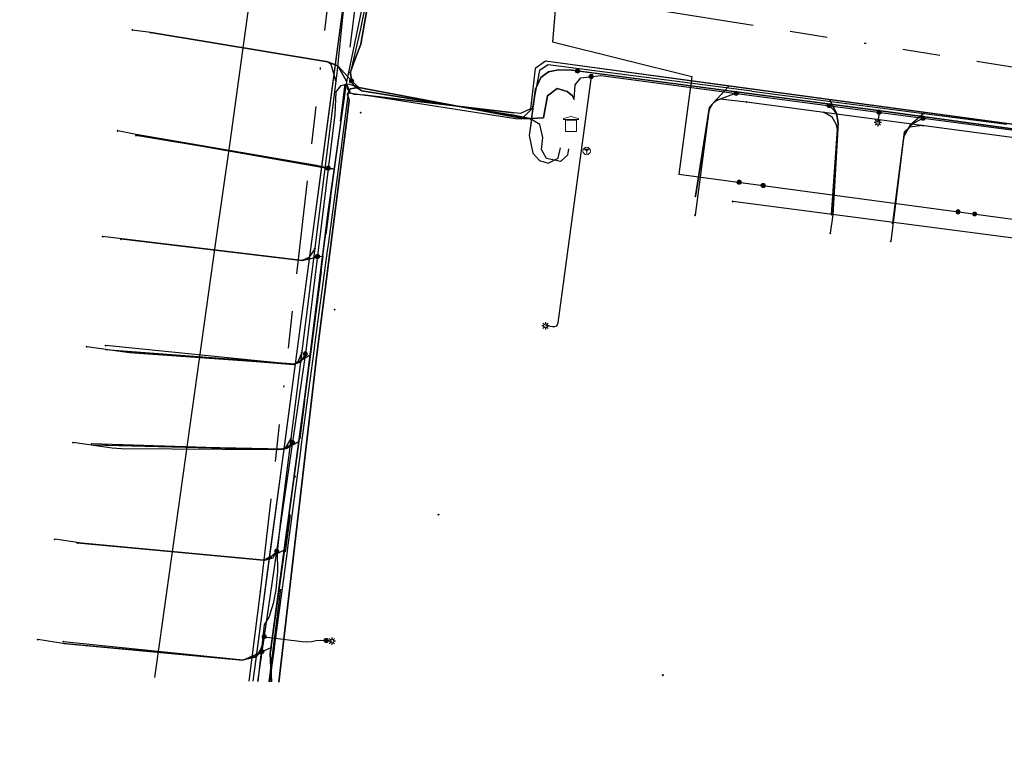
# Model space of a CAD drawing. Header units: metres. Extents: x 253430 to 254090, y 592748 to 593165.
# Tile 59 of 146: x 253765 to 253817, y 592753 to 592791. Entities that reach past the tile are written whole.
import ezdxf
from ezdxf.lldxf.tags import DXFTag

# ---------------------------------------------------------------- set-up
doc = ezdxf.new("R2010")
doc.units = ezdxf.units.M
doc.linetypes.add('RI-OVERIG-SO', pattern=[17, 5, -2, 2, -2, 0, -2, 2, -2])
for name, color, linetype in [('B-WE-IE-MEUBILAIR-S', 7, 'Continuous'), ('B-WE-KL-DATA-G', 90, 'KL-DATA-SO'), ('B-WE-KL-DATA_DUCT-G', 90, 'Continuous'), ('B-WE-KL-DATA_KABELBED-G', 90, 'Continuous'), ('B-WE-KL-DATA_MANTELBUIS-G', 90, 'Continuous'), ('B-WE-KL-ET_LS-G', 190, 'KL-LS-SO'), ('B-WE-KL-ET_LS_DUCT-G', 190, 'Continuous'), ('B-WE-KL-ET_LS_HULPSTUK-S', 190, 'Continuous'), ('B-WE-KL-ET_LS_KABELBED-G', 190, 'Continuous'), ('B-WE-KL-ET_LS_MANTELBUIS-G', 190, 'Continuous'), ('B-WE-KL-ET_MS-G', 130, 'KL-MS-SO'), ('B-WE-KL-ET_MS_DUCT-G', 130, 'Continuous'), ('B-WE-KL-ET_MS_HULPSTUK-S', 130, 'Continuous'), ('B-WE-KL-ET_MS_KABELBED-G', 130, 'Continuous'), ('B-WE-KL-ET_MS_MANTELBUIS-G', 130, 'Continuous'), ('B-WE-KL-WATER-G', 170, 'KL-WATER-SO'), ('B-WE-KL-WATER_HULPSTUK-S', 170, 'Continuous'), ('B-WE-RI-VRIJVERVAL-G', 210, 'RI-OVERIG-SO'), ('B-WE-RI-VRIJVERVAL_HULPSTUK-S', 210, 'Continuous'), ('N-WE-KL-ET_LS-G', 190, 'KL-LS-SO'), ('N-WE-KL-ET_LS_KABELBED-G', 190, 'Continuous'), ('V-WE-KL-WATER-G', 170, 'V-KL-WATER-SO'), ('V-WE-KL-WATER_HULPSTUK-S', 170, 'Continuous')]:
    doc.layers.add(name, color=color, linetype=linetype)
doc.styles.add('NLCS-ISO', font='txt')
doc.styles.get("Standard").update_dxf_attribs({"font": 'simplex.shx'})
tags = doc.linetypes.add('KL-DATA-SO', pattern='A,4,-1,[101,NLCS.SHX,S=0.5,R=0,X=0,Y=0],-1,4,-1,["D",Standard,S=1,R=0,X=-0.25,Y=-0.5],-1.5', length=12.5).pattern_tags.tags
tags[18] = DXFTag(74, 10)
tags = doc.linetypes.add('KL-LS-SO', pattern='A,4,-1,[103,NLCS.SHX,S=0.75,R=0,X=0,Y=0],-1,4,-1,["L",Standard,S=1,R=0,X=0,Y=-0.5],-2', length=13).pattern_tags.tags
tags[18] = DXFTag(74, 10)
tags = doc.linetypes.add('KL-MS-SO', pattern='A,4,-1,[103,NLCS.SHX,S=0.75,R=0,X=0,Y=0],-1,4,-1,["M",Standard,S=1,R=0,X=0,Y=-0.5],-2', length=13).pattern_tags.tags
tags[18] = DXFTag(74, 10)
doc.linetypes.add('KL-WATER-SO', pattern='A,7,-0.5,[168,NLCS.SHX,S=0.75,R=0,X=0.75,Y=0],-2', length=9.5)
doc.linetypes.add('V-KL-WATER-SO', pattern='A,3.5,[24,NLCS.SHX,S=0.5,R=0,X=0,Y=0],3.5,-0.5,[168,NLCS.SHX,S=0.75,R=0,X=0.75,Y=0],-2', length=9.5)

# ---------------------------------------------------------------- blocks, each defined once
blk = doc.blocks.new('SKL-WTB_HULP_OVERIG-SO')
at = {"color": 0, "linetype": 'ByBlock', "lineweight": 18}
for points in [[(-0.14, 0.14), (0.14, -0.14)], [(0.14, 0.14), (-0.14, -0.14)]]:
    blk.add_lwpolyline(points, dxfattribs=at)
at = {"color": 0, "linetype": 'ByBlock', "lineweight": 18, "style": 'NLCS-ISO', "flags": 1}
for tag, p in [('TYPE', (1.5, 0)), ('OMSCHRIJVING', (1.5, -3)), ('LABEL', (1.5, -1.5))]:
    blk.add_attdef(tag, p, '', height=1, dxfattribs=at)
blk = doc.blocks.new('SKL-WTB_HULP_TECHNISCH GEBOUW-SO')
at = {"color": 0, "linetype": 'ByBlock', "lineweight": 18}
for points in [[(-2, 1.5), (0, 2), (2, 1.5), (2, 1.18), (-2, 1.18)], [(-1.5, 1.02), (1.5, 1.02), (1.5, -2), (-1.5, -2)]]:
    blk.add_lwpolyline(points, close=True, dxfattribs=at)
at = {"color": 0, "linetype": 'ByBlock', "lineweight": 18, "style": 'NLCS-ISO', "flags": 1}
for tag, p in [('TYPE', (2.5, 0)), ('OMSCHRIJVING', (2.5, -3)), ('LABEL', (2.5, -1.5))]:
    blk.add_attdef(tag, p, '', height=1, dxfattribs=at)
blk = doc.blocks.new('SKL-WTB_HULP_AARDING-SO')
at = {"color": 0, "linetype": 'ByBlock', "lineweight": 18}
for points in [[(-0.64, 0.48), (0.64, 0.48)], [(-0.48, 0.35), (0.48, 0.35)], [(-0.32, 0.21), (0.32, 0.21)], [(-0.16, 0.08), (0.16, 0.08)], [(0, -0.8), (0, 0.48)]]:
    blk.add_lwpolyline(points, dxfattribs=at)
blk.add_circle((0, 0), 1, dxfattribs=at)
at = {"color": 0, "linetype": 'ByBlock', "lineweight": 18, "style": 'NLCS-ISO', "flags": 1}
for tag, p in [('TYPE', (1.5, 0)), ('OMSCHRIJVING', (1.5, -3)), ('LABEL', (1.5, -1.5))]:
    blk.add_attdef(tag, p, '', height=1, dxfattribs=at)
blk = doc.blocks.new('SKL-WTB_HULP_MOF-SO')
at = {"linetype": 'ByBlock', "lineweight": 18}
h = blk.add_hatch(color=0, dxfattribs=at)
h.dxf.hatch_style = 1
h.paths.add_polyline_path([(-0.5625, 0, 1), (0.5625, 0, 1)])
at = {"color": 0, "linetype": 'ByBlock', "lineweight": 18}
blk.add_circle((0, 0), 0.5625, dxfattribs=at)
at = {"color": 0, "linetype": 'ByBlock', "lineweight": 18, "style": 'NLCS-ISO', "flags": 1}
for tag, p in [('TYPE', (1.5, 0)), ('OMSCHRIJVING', (1.5, -3)), ('LABEL', (1.5, -1.5))]:
    blk.add_attdef(tag, p, '', height=1, dxfattribs=at)
blk = doc.blocks.new('SIE-MEUBILAIR_PAAL_LICHTMAST-SO')
for points in [[(-0.62, 0), (-1, 0)], [(-0.71, 0.71), (-0.44, 0.44)], [(0, 1), (0, 0.62)], [(0.44, 0.44), (0.71, 0.71)], [(1, 0), (0.62, 0)], [(-0.71, -0.71), (-0.44, -0.44)], [(0, -0.62), (0, -1)], [(0.44, -0.44), (0.71, -0.71)]]:
    blk.add_lwpolyline(points)
blk.add_circle((0, 0), 0.5)
blk = doc.blocks.new('SRI-HULP_OVERIG-SO')
at = {"color": 0, "linetype": 'ByBlock', "lineweight": 18}
for points in [[(-0.14, 0.14), (0.14, -0.14)], [(0.14, 0.14), (-0.14, -0.14)]]:
    blk.add_lwpolyline(points, dxfattribs=at)
at = {"color": 0, "linetype": 'ByBlock', "lineweight": 18, "style": 'NLCS-ISO', "flags": 1}
for tag, p in [('TYPE', (1.5, 0)), ('OMSCHRIJVING', (1.5, -3)), ('LABEL', (1.5, -1.5))]:
    blk.add_attdef(tag, p, '', height=1, dxfattribs=at)

msp = doc.modelspace()

# ---------------------------------------------------------------- linework, layer by layer
at = {"layer": 'B-WE-KL-DATA-G'}
for points in [[(253778.031, 592756.083), (253777.971, 592757.594), (253779.823, 592771.302), (253781.068, 592781.21), (253782.045, 592788.063), (253783.047, 592792.876), (253783.374, 592797.083), (253783.907, 592797.51), (253784.719, 592797.378), (253786.801, 592797.154), (253787.253, 592797.14), (253787.77, 592800.584), (253791.979, 592829.434), (253792.79, 592834.774), (253793.527, 592840.048), (253795.352, 592852.556), (253795.405, 592852.957), (253783.442, 592854.792), (253763.802, 592857.853)], [(253778.031, 592756.083), (253777.971, 592757.594), (253779.823, 592771.302), (253781.068, 592781.21), (253782.045, 592788.063), (253783.047, 592792.876), (253783.374, 592797.083), (253783.907, 592797.51), (253784.719, 592797.378), (253786.801, 592797.154), (253787.253, 592797.14), (253787.77, 592800.584), (253791.979, 592829.434), (253792.79, 592834.774), (253793.527, 592840.048), (253795.352, 592852.556), (253795.405, 592852.957), (253783.442, 592854.792), (253763.802, 592857.853)], [(253778.031, 592756.083), (253777.971, 592757.594), (253779.823, 592771.302), (253781.068, 592781.21), (253782.045, 592788.063), (253783.047, 592792.876), (253783.374, 592797.083), (253783.907, 592797.51), (253784.719, 592797.378), (253786.801, 592797.154), (253787.253, 592797.14), (253787.77, 592800.584), (253791.979, 592829.434), (253792.79, 592834.774), (253793.527, 592840.048), (253795.352, 592852.556), (253795.405, 592852.957), (253783.442, 592854.792), (253763.802, 592857.853)], [(253848.479, 592780.859), (253848.586, 592780.845), (253848.699, 592781.687), (253792.675, 592789.251), (253792.125, 592788.862), (253791.866, 592786.704), (253791.337, 592786.467), (253790.977, 592786.494), (253783.037, 592787.435), (253782.461, 592787.481), (253782.258, 592787.543), (253782.116, 592787.761), (253782.045, 592788.063), (253783.047, 592792.876), (253783.374, 592797.083), (253783.907, 592797.51), (253784.719, 592797.378), (253786.801, 592797.154), (253787.253, 592797.14), (253787.77, 592800.584), (253791.979, 592829.434), (253792.79, 592834.774), (253793.527, 592840.048), (253795.352, 592852.556)], [(253787.952, 592801.831), (253787.77, 592800.584), (253787.266, 592797.227), (253786.573, 592797.386), (253786.383, 592797.395), (253782.61, 592797.928), (253777.034, 592756.121)], [(253778.031, 592756.083), (253777.971, 592757.594), (253779.823, 592771.302), (253781.068, 592781.21), (253782.045, 592788.063), (253782.065, 592788.16), (253781.574, 592789), (253781.036, 592789.228), (253771.587, 592790.789)], [(253803.704, 592787.655), (253792.812, 592789.063), (253792.348, 592788.764), (253791.964, 592786.73), (253791.389, 592786.165), (253791.065, 592786.178), (253782.982, 592787.435), (253782.911, 592787.444), (253782.155, 592787.545)], [(253803.704, 592787.655), (253792.812, 592789.063), (253792.348, 592788.764), (253791.964, 592786.73), (253791.389, 592786.165), (253791.065, 592786.178), (253782.982, 592787.435), (253782.911, 592787.444), (253782.155, 592787.545)], [(253781.865, 592785.377), (253782.155, 592787.545)], [(253781.865, 592785.377), (253782.155, 592787.545)], [(253848.479, 592780.859), (253848.586, 592780.845), (253848.699, 592781.687), (253802.472, 592787.928), (253801.438, 592786.799), (253800.68, 592782.036)], [(253803.704, 592787.655), (253806.69, 592787.269)], [(253803.704, 592787.655), (253806.69, 592787.269)], [(253806.69, 592787.269), (253814.42, 592786.27)], [(253806.69, 592787.269), (253814.42, 592786.27)], [(253848.479, 592780.859), (253848.586, 592780.845), (253848.699, 592781.687), (253807.869, 592787.2), (253808.229, 592786.47), (253808.304, 592785.963), (253808.019, 592781.048)], [(253848.479, 592780.859), (253848.586, 592780.845), (253848.699, 592781.687), (253812.947, 592786.514), (253812.164, 592785.834), (253811.819, 592785.29), (253811.243, 592780.614)], [(253814.42, 592786.27), (253817.33, 592785.893)], [(253814.42, 592786.27), (253817.33, 592785.893)], [(253781.073, 592779.456), (253781.754, 592784.542), (253781.865, 592785.377)], [(253781.073, 592779.456), (253781.754, 592784.542), (253781.865, 592785.377)], [(253778.031, 592756.083), (253777.971, 592757.594), (253779.823, 592771.302), (253781.068, 592781.21), (253781.391, 592783.478), (253770.784, 592785.345)], [(253769.999, 592779.763), (253779.664, 592778.611), (253780.773, 592778.858), (253779.823, 592771.302), (253777.971, 592757.594), (253778.031, 592756.083)], [(253780.356, 592774.093), (253781.029, 592779.125), (253781.073, 592779.456)], [(253780.356, 592774.093), (253781.029, 592779.125), (253781.073, 592779.456)], [(253769.164, 592773.85), (253779.225, 592773.042), (253780.108, 592773.564), (253779.823, 592771.302), (253777.971, 592757.594), (253778.031, 592756.083)], [(253779.644, 592768.77), (253780.311, 592773.761), (253780.356, 592774.093)], [(253779.644, 592768.77), (253780.311, 592773.761), (253780.356, 592774.093)], [(253778.031, 592756.083), (253777.971, 592757.594), (253779.503, 592768.938), (253778.812, 592768.544), (253778.374, 592768.485), (253768.447, 592768.727)], [(253778.906, 592763.252), (253779.6, 592768.439), (253779.644, 592768.77)], [(253778.906, 592763.252), (253779.6, 592768.439), (253779.644, 592768.77)], [(253767.713, 592763.509), (253777.603, 592762.584), (253778.721, 592763.15), (253777.971, 592757.594), (253778.031, 592756.083)], [(253778.212, 592758.063), (253778.862, 592762.921), (253778.906, 592763.252)], [(253778.212, 592758.063), (253778.862, 592762.921), (253778.906, 592763.252)], [(253766.96, 592758.138), (253776.509, 592757.237), (253778.014, 592757.914), (253777.971, 592757.594), (253778.031, 592756.083)], [(253777.947, 592756.087), (253778.168, 592757.732), (253778.212, 592758.063)], [(253777.947, 592756.087), (253778.168, 592757.732), (253778.212, 592758.063)]]:
    msp.add_lwpolyline(points, dxfattribs=at)
at = {"layer": 'B-WE-KL-DATA_DUCT-G'}
for points in [[(253778.049, 592756.083), (253777.971, 592757.594), (253779.503, 592768.938), (253780.108, 592773.564), (253780.773, 592778.858), (253781.391, 592783.478), (253782.045, 592788.063), (253783.047, 592792.876), (253783.374, 592797.083), (253783.907, 592797.51), (253787.253, 592797.14), (253787.952, 592801.831), (253791.782, 592828.084), (253792.514, 592832.954), (253793.345, 592838.747), (253795.405, 592852.957), (253763.802, 592857.853), (253763.303, 592857.643), (253763.289, 592857.577), (253761.591, 592844.225), (253761.381, 592843.979), (253758.509, 592844.249), (253744.99, 592846.444), (253744.833, 592845.393)], [(253778.049, 592756.083), (253777.971, 592757.594), (253779.503, 592768.938), (253780.108, 592773.564), (253780.773, 592778.858), (253781.391, 592783.478), (253782.045, 592788.063), (253783.047, 592792.876), (253783.374, 592797.083), (253783.907, 592797.51), (253787.253, 592797.14), (253787.952, 592801.831), (253791.782, 592828.084), (253792.514, 592832.954), (253793.345, 592838.747), (253795.405, 592852.957), (253763.802, 592857.853), (253763.303, 592857.643), (253763.289, 592857.577), (253761.591, 592844.225), (253761.381, 592843.979), (253758.509, 592844.249), (253744.99, 592846.444), (253744.833, 592845.393)], [(253848.479, 592780.859), (253848.586, 592780.845), (253848.699, 592781.687), (253792.675, 592789.251), (253792.125, 592788.862), (253791.866, 592786.704), (253791.337, 592786.467), (253790.977, 592786.494), (253783.037, 592787.435), (253782.461, 592787.481), (253782.258, 592787.543), (253782.045, 592788.063), (253783.047, 592792.876), (253783.374, 592797.083), (253783.907, 592797.51), (253787.253, 592797.14), (253787.952, 592801.831), (253791.782, 592828.084), (253792.514, 592832.954), (253793.345, 592838.747), (253795.405, 592852.957), (253763.802, 592857.853)], [(253778.049, 592756.083), (253777.971, 592757.594), (253779.503, 592768.938), (253780.108, 592773.564), (253780.773, 592778.858), (253781.391, 592783.478), (253782.045, 592788.063), (253783.047, 592792.876), (253783.374, 592797.083), (253783.907, 592797.51), (253787.253, 592797.14), (253787.86, 592801.204)], [(253848.515, 592781.712), (253792.675, 592789.251), (253792.125, 592788.862), (253791.866, 592786.704), (253791.337, 592786.467), (253790.977, 592786.494), (253783.037, 592787.435), (253782.461, 592787.481)]]:
    msp.add_lwpolyline(points, dxfattribs=at)
at = {"layer": 'B-WE-KL-DATA_KABELBED-G'}
for points in [[(253787.266, 592797.227), (253786.573, 592797.386), (253782.61, 592797.928), (253781.427, 592789.062)], [(253782.065, 592788.16), (253783.047, 592792.876), (253783.374, 592797.083), (253783.907, 592797.51), (253787.253, 592797.14)], [(253771.587, 592790.789), (253781.036, 592789.228), (253781.427, 592789.062)], [(253781.427, 592789.062), (253780.699, 592783.6)], [(253781.427, 592789.062), (253781.574, 592789), (253782.065, 592788.16)], [(253802.472, 592787.928), (253792.675, 592789.251), (253792.125, 592788.862), (253791.866, 592786.704), (253791.337, 592786.467), (253790.977, 592786.494)], [(253781.391, 592783.478), (253782.045, 592788.063)], [(253782.045, 592788.063), (253782.065, 592788.16)], [(253782.461, 592787.481), (253782.258, 592787.543), (253782.045, 592788.063)], [(253783.037, 592787.435), (253782.461, 592787.481)], [(253800.68, 592782.036), (253801.438, 592786.799), (253802.472, 592787.928)], [(253807.869, 592787.2), (253802.472, 592787.928)], [(253790.977, 592786.494), (253783.037, 592787.435)], [(253808.019, 592781.048), (253808.304, 592785.963), (253808.229, 592786.47), (253807.869, 592787.2)], [(253812.947, 592786.514), (253807.869, 592787.2)], [(253812.947, 592786.514), (253812.164, 592785.834), (253811.819, 592785.29), (253811.243, 592780.614)], [(253818.36, 592785.784), (253812.947, 592786.514)], [(253770.784, 592785.345), (253780.699, 592783.6)], [(253780.699, 592783.6), (253780.045, 592778.696)], [(253780.699, 592783.6), (253781.391, 592783.478)], [(253780.773, 592778.858), (253781.391, 592783.478)], [(253769.999, 592779.763), (253779.664, 592778.611), (253780.045, 592778.696)], [(253780.045, 592778.696), (253779.297, 592773.084)], [(253780.045, 592778.696), (253780.773, 592778.858)], [(253780.108, 592773.564), (253780.773, 592778.858)], [(253769.164, 592773.85), (253779.297, 592773.084)], [(253779.297, 592773.084), (253780.108, 592773.564)], [(253779.503, 592768.938), (253780.108, 592773.564)], [(253779.297, 592773.084), (253778.689, 592768.527)], [(253778.689, 592768.527), (253768.447, 592768.727)], [(253779.503, 592768.938), (253778.689, 592768.527)], [(253778.721, 592763.15), (253779.503, 592768.938)], [(253778.689, 592768.527), (253777.917, 592762.743)], [(253767.713, 592763.509), (253777.603, 592762.584), (253777.917, 592762.743)], [(253777.917, 592762.743), (253778.721, 592763.15)], [(253778.014, 592757.914), (253778.721, 592763.15)], [(253777.917, 592762.743), (253777.226, 592757.56)], [(253766.96, 592758.138), (253776.509, 592757.237), (253777.226, 592757.56)], [(253777.226, 592757.56), (253777.034, 592756.121)], [(253777.226, 592757.56), (253778.014, 592757.914)], [(253778.049, 592756.083), (253777.971, 592757.594), (253778.014, 592757.914)]]:
    msp.add_lwpolyline(points, dxfattribs=at)
at = {"layer": 'B-WE-KL-DATA_MANTELBUIS-G'}
for points in [[(253791.065, 592786.179), (253782.982, 592787.435)], [(253783.037, 592787.435), (253790.977, 592786.494)]]:
    msp.add_lwpolyline(points, dxfattribs=at)
at = {"layer": 'B-WE-KL-ET_LS-G'}
for points in [[(253794.197, 592787.212), (253794.266, 592787.986), (253794.568, 592788.369), (253795.628, 592788.498), (253817.57, 592785.592), (253845.856, 592781.705), (253846.964, 592781.543), (253847.625, 592781.497), (253848.01, 592781.618), (253848.113, 592781.873), (253848.292, 592782.25), (253849.088, 592788.21), (253849.744, 592791.467), (253849.905, 592791.929), (253850.787, 592792.145), (253852.685, 592791.954), (253853.968, 592791.93), (253854.391, 592792.146), (253854.927, 592792.934), (253860.513, 592836.657)], [(253794.246, 592800.045), (253793.482, 592795.409), (253793.05, 592790.288), (253800.496, 592788.43), (253799.791, 592783.226), (253841.574, 592777.581), (253845.892, 592776.994), (253847.498, 592776.81), (253855.067, 592775.754), (253856.448, 592775.567), (253866.675, 592752.695)], [(253794.197, 592787.212), (253794.109, 592787.407), (253793.824, 592787.637), (253793.288, 592787.797), (253792.786, 592787.401), (253792.567, 592786.238), (253791.576, 592786.178), (253782.698, 592787.858), (253782.313, 592788.199), (253782.275, 592788.668), (253782.806, 592790.981), (253783.299, 592793.465), (253783.724, 592795.714), (253784.257, 592797.232), (253784.629, 592797.181), (253785.416, 592797.102), (253786.896, 592796.821), (253787.489, 592797.232), (253787.999, 592798.602)], [(253794.197, 592787.212), (253794.109, 592787.407), (253793.824, 592787.637), (253793.288, 592787.797), (253792.786, 592787.401), (253792.567, 592786.238), (253791.576, 592786.178), (253782.698, 592787.858), (253782.313, 592788.199), (253782.275, 592788.668), (253782.806, 592790.981), (253783.299, 592793.465), (253783.724, 592795.714), (253784.257, 592797.232), (253784.629, 592797.181), (253785.416, 592797.102), (253786.896, 592796.821), (253787.489, 592797.232), (253787.999, 592798.602)], [(253782.313, 592788.199), (253781.574, 592789), (253781.031, 592789.23), (253771.585, 592790.789), (253770.594, 592790.919)], [(253795.118, 592788.436), (253793.333, 592775.275), (253793.303, 592775.169), (253793.246, 592775.098), (253793.162, 592775.062), (253793.052, 592775.061), (253792.674, 592775.112)], [(253794.197, 592787.212), (253794.266, 592787.986), (253794.568, 592788.369), (253795.628, 592788.498), (253817.57, 592785.592), (253845.856, 592781.705), (253846.964, 592781.543), (253848.993, 592781.308)], [(253794.197, 592787.212), (253794.266, 592787.986), (253794.568, 592788.369), (253795.628, 592788.498), (253817.57, 592785.592), (253844.866, 592781.841)], [(253802.856, 592787.541), (253801.919, 592787.196), (253801.734, 592787.101), (253801.578, 592786.961), (253801.466, 592786.786), (253801.409, 592786.586), (253800.662, 592781.029)], [(253807.831, 592786.882), (253808.055, 592786.65), (253808.195, 592786.453), (253808.266, 592786.223), (253808.292, 592785.962), (253808.29, 592785.713), (253808.019, 592781.048), (253807.885, 592780.057)], [(253810.501, 592786.528), (253810.426, 592785.975)], [(253812.85, 592786.217), (253812.382, 592785.956), (253812.185, 592785.812), (253812.03, 592785.623), (253811.953, 592785.501), (253811.845, 592785.281), (253811.788, 592785.042), (253811.12, 592779.622)], [(253781.065, 592783.536), (253780.432, 592783.674), (253770.802, 592785.342), (253769.82, 592785.535)], [(253780.486, 592778.821), (253780.193, 592778.71), (253779.664, 592778.611), (253769.006, 592779.881)], [(253779.844, 592773.616), (253779.56, 592773.18), (253779.225, 592773.042), (253770.441, 592773.664), (253768.158, 592773.994)], [(253779.153, 592768.874), (253778.977, 592768.704), (253778.796, 592768.576), (253778.582, 592768.513), (253778.122, 592768.484), (253770.012, 592768.532), (253769.514, 592768.569), (253767.421, 592768.871)], [(253778.307, 592763.073), (253777.979, 592762.715), (253777.603, 592762.584), (253767.901, 592763.495), (253766.45, 592763.704)], [(253777.523, 592757.697), (253777.177, 592757.446), (253776.509, 592757.237), (253766.888, 592758.145), (253765.547, 592758.348)], [(253777.64, 592758.5), (253779.674, 592758.242), (253779.922, 592758.229), (253780.169, 592758.252), (253780.415, 592758.293), (253780.662, 592758.317), (253780.91, 592758.305), (253780.96, 592758.299)], [(253780.96, 592758.299), (253781.258, 592758.261)]]:
    msp.add_lwpolyline(points, dxfattribs=at)
at = {"layer": 'B-WE-KL-ET_LS_DUCT-G'}
msp.add_lwpolyline([(253791.576, 592786.178), (253782.698, 592787.858)], dxfattribs=at)
at = {"layer": 'B-WE-KL-ET_LS_KABELBED-G'}
for points in [[(253794.246, 592800.045), (253793.482, 592795.409), (253793.05, 592790.288), (253800.496, 592788.43), (253799.791, 592783.226), (253841.574, 592777.581), (253845.892, 592776.994)], [(253782.698, 592787.858), (253782.313, 592788.199), (253782.275, 592788.668), (253782.806, 592790.981), (253783.299, 592793.465), (253783.724, 592795.714), (253784.257, 592797.232), (253784.629, 592797.181), (253785.416, 592797.102), (253786.896, 592796.821), (253787.489, 592797.232), (253787.999, 592798.602)], [(253794.197, 592787.212), (253794.266, 592787.986), (253794.568, 592788.369), (253795.628, 592788.498), (253817.57, 592785.592), (253844.866, 592781.841)], [(253791.576, 592786.178), (253782.698, 592787.858)], [(253794.197, 592787.212), (253794.109, 592787.407), (253793.824, 592787.637), (253793.288, 592787.797), (253792.786, 592787.401), (253792.567, 592786.238), (253791.576, 592786.178)]]:
    msp.add_lwpolyline(points, dxfattribs=at)
at = {"layer": 'B-WE-KL-ET_LS_MANTELBUIS-G'}
msp.add_lwpolyline([(253791.576, 592786.178), (253782.698, 592787.858)], dxfattribs=at)
msp.add_lwpolyline([(253791.576, 592786.178), (253782.698, 592787.858)], dxfattribs=at)
msp.add_lwpolyline([(253791.576, 592786.178), (253782.698, 592787.858)], dxfattribs=at)
at = {"layer": 'B-WE-KL-ET_MS-G'}
for points in [[(253793.897, 592784.579), (253793.857, 592784.229), (253793.482, 592783.894), (253792.723, 592784.052), (253792.467, 592784.535), (253792.536, 592785.175), (253792.368, 592785.865), (253791.836, 592786.19), (253791.051, 592786.352), (253782.859, 592787.679), (253782.404, 592787.969), (253782.237, 592788.629), (253782.493, 592789.338), (253782.799, 592790.166), (253783.875, 592796.297), (253783.977, 592796.856), (253784.487, 592797.136), (253785.801, 592796.889), (253786.649, 592796.909), (253787.299, 592797.293), (253787.792, 592798.032), (253787.904, 592798.877), (253795.16, 592850.343)], [(253793.897, 592784.579), (253793.857, 592784.229), (253793.482, 592783.894), (253792.723, 592784.052), (253792.467, 592784.535), (253792.536, 592785.175), (253792.368, 592785.865), (253791.836, 592786.19), (253791.051, 592786.352), (253782.859, 592787.679), (253782.404, 592787.969), (253782.237, 592788.629), (253782.493, 592789.338), (253782.799, 592790.166), (253783.875, 592796.297), (253783.977, 592796.856), (253784.487, 592797.136), (253785.801, 592796.889), (253786.649, 592796.909), (253787.299, 592797.293), (253787.792, 592798.032), (253787.904, 592798.877), (253795.16, 592850.343)], [(253795.16, 592850.343), (253787.904, 592798.877), (253787.792, 592798.032), (253787.299, 592797.293), (253786.649, 592796.909), (253785.801, 592796.889), (253784.487, 592797.136), (253783.977, 592796.856), (253783.875, 592796.297), (253782.799, 592790.166), (253782.493, 592789.338), (253782.237, 592788.629), (253782.404, 592787.969), (253782.859, 592787.679), (253791.051, 592786.352), (253791.836, 592786.19), (253791.92, 592786.139), (253792.143, 592787.755), (253792.432, 592788.382), (253792.83, 592788.681), (253793.36, 592788.798), (253794.056, 592788.778), (253794.388, 592788.734)], [(253795.16, 592850.343), (253787.904, 592798.877), (253787.792, 592798.032), (253787.299, 592797.293), (253786.649, 592796.909), (253785.801, 592796.889), (253784.487, 592797.136), (253783.977, 592796.856), (253783.875, 592796.297), (253782.799, 592790.166), (253782.493, 592789.338), (253782.237, 592788.629), (253782.404, 592787.969), (253782.859, 592787.679), (253791.051, 592786.352), (253791.836, 592786.19), (253791.92, 592786.139), (253792.143, 592787.755), (253792.432, 592788.382), (253792.83, 592788.681), (253793.36, 592788.798), (253794.056, 592788.778), (253794.388, 592788.734)], [(253795.16, 592850.343), (253787.904, 592798.877), (253787.792, 592798.032), (253787.299, 592797.293), (253786.649, 592796.909), (253785.801, 592796.889), (253784.487, 592797.136), (253783.977, 592796.856), (253783.875, 592796.297), (253782.799, 592790.166), (253782.493, 592789.338), (253782.237, 592788.629), (253782.404, 592787.969), (253782.859, 592787.679), (253791.051, 592786.352), (253791.836, 592786.19), (253791.92, 592786.139), (253792.143, 592787.755), (253792.432, 592788.382), (253792.83, 592788.681), (253793.36, 592788.798), (253794.056, 592788.778), (253794.388, 592788.734)], [(253793.897, 592784.579), (253793.857, 592784.229), (253793.482, 592783.894), (253792.723, 592784.052), (253792.467, 592784.535), (253792.536, 592785.175), (253792.368, 592785.865), (253791.836, 592786.19), (253791.051, 592786.352), (253782.859, 592787.679), (253782.404, 592787.969), (253782.237, 592788.629), (253782.493, 592789.338), (253782.799, 592790.166), (253783.875, 592796.297), (253783.977, 592796.856), (253784.487, 592797.136), (253785.801, 592796.889), (253786.649, 592796.909), (253787.299, 592797.293), (253787.792, 592798.032), (253787.904, 592798.877), (253795.16, 592850.343)], [(253864.541, 592763.647), (253858.871, 592776.264), (253858.138, 592777.662), (253857.247, 592778.852), (253856.152, 592779.834), (253854.981, 592780.381), (253853.556, 592780.73), (253832.634, 592783.599), (253810.709, 592786.579), (253794.056, 592788.778), (253793.36, 592788.798), (253792.83, 592788.681), (253792.432, 592788.382), (253792.143, 592787.755), (253791.802, 592785.281), (253791.999, 592784.344), (253792.344, 592783.958), (253792.809, 592783.807), (253793.348, 592784.069), (253793.478, 592784.631)], [(253864.541, 592763.647), (253858.871, 592776.264), (253858.138, 592777.662), (253857.247, 592778.852), (253856.152, 592779.834), (253854.981, 592780.381), (253853.556, 592780.73), (253832.634, 592783.599), (253810.709, 592786.579), (253794.056, 592788.778), (253793.36, 592788.798), (253792.83, 592788.681), (253792.432, 592788.382), (253792.143, 592787.755), (253791.802, 592785.281), (253791.999, 592784.344), (253792.344, 592783.958), (253792.809, 592783.807), (253793.348, 592784.069), (253793.478, 592784.631)], [(253864.541, 592763.647), (253858.871, 592776.264), (253858.138, 592777.662), (253857.247, 592778.852), (253856.152, 592779.834), (253854.981, 592780.381), (253853.556, 592780.73), (253832.634, 592783.599), (253810.709, 592786.579), (253794.056, 592788.778), (253793.36, 592788.798), (253792.83, 592788.681), (253792.432, 592788.382), (253792.143, 592787.755), (253791.802, 592785.281), (253791.999, 592784.344), (253792.344, 592783.958), (253792.809, 592783.807), (253793.348, 592784.069), (253793.478, 592784.631)], [(253794.388, 592788.734), (253810.709, 592786.579), (253832.634, 592783.599), (253853.556, 592780.73), (253854.981, 592780.381), (253856.152, 592779.834), (253857.247, 592778.852), (253858.138, 592777.662), (253858.871, 592776.264), (253864.541, 592763.647)], [(253794.388, 592788.734), (253810.709, 592786.579), (253832.634, 592783.599), (253853.556, 592780.73), (253854.981, 592780.381), (253856.152, 592779.834), (253857.247, 592778.852), (253858.138, 592777.662), (253858.871, 592776.264), (253864.541, 592763.647)], [(253794.388, 592788.734), (253810.709, 592786.579), (253832.634, 592783.599), (253853.556, 592780.73), (253854.981, 592780.381), (253856.152, 592779.834), (253857.247, 592778.852), (253858.138, 592777.662), (253858.871, 592776.264), (253864.541, 592763.647)]]:
    msp.add_lwpolyline(points, dxfattribs=at)
at = {"layer": 'B-WE-KL-ET_MS_DUCT-G'}
msp.add_lwpolyline([(253791.051, 592786.352), (253782.859, 592787.679)], dxfattribs=at)
at = {"layer": 'B-WE-KL-ET_MS_KABELBED-G'}
for points in [[(253782.859, 592787.679), (253782.404, 592787.969), (253782.237, 592788.629), (253782.493, 592789.338), (253782.799, 592790.166), (253783.875, 592796.297), (253783.977, 592796.856), (253784.487, 592797.136), (253785.801, 592796.889), (253786.649, 592796.909), (253787.299, 592797.293), (253787.792, 592798.032), (253787.904, 592798.877)], [(253791.92, 592786.139), (253792.143, 592787.755), (253792.432, 592788.382), (253792.83, 592788.681), (253793.36, 592788.798), (253794.056, 592788.778), (253794.388, 592788.734)], [(253794.388, 592788.734), (253810.709, 592786.579), (253832.634, 592783.599), (253853.556, 592780.73), (253854.981, 592780.381), (253856.152, 592779.834), (253857.247, 592778.852), (253858.138, 592777.662), (253858.871, 592776.264), (253864.541, 592763.647), (253864.781, 592762.438), (253864.589, 592761.499), (253863.896, 592760.437), (253862.387, 592759.25), (253861.725, 592758.416), (253861.539, 592757.647), (253861.873, 592756.8), (253862.461, 592756.425), (253862.927, 592756.249), (253863.689, 592756.345)], [(253791.051, 592786.352), (253782.859, 592787.679)], [(253791.92, 592786.139), (253791.836, 592786.19), (253791.051, 592786.352)], [(253791.92, 592786.139), (253791.802, 592785.281), (253791.999, 592784.344), (253792.344, 592783.958), (253792.809, 592783.807), (253793.348, 592784.069), (253793.478, 592784.631)], [(253793.897, 592784.579), (253793.857, 592784.229), (253793.482, 592783.894), (253792.723, 592784.052), (253792.467, 592784.535), (253792.536, 592785.175), (253792.368, 592785.865), (253791.92, 592786.139)]]:
    msp.add_lwpolyline(points, dxfattribs=at)
at = {"layer": 'B-WE-KL-ET_MS_MANTELBUIS-G'}
msp.add_lwpolyline([(253791.051, 592786.352), (253782.859, 592787.679)], dxfattribs=at)
msp.add_lwpolyline([(253791.051, 592786.352), (253782.859, 592787.679)], dxfattribs=at)
at = {"layer": 'B-WE-KL-WATER-G'}
for points in [[(253787.554, 592797.522), (253783.535, 592798.172), (253782.523, 592797.334), (253782.116, 592794.418), (253781.529, 592788.612), (253778.521, 592764.684), (253778.33, 592763.036), (253778.362, 592761.977), (253778.263, 592761.013), (253778.126, 592760.275), (253777.905, 592759.587), (253777.643, 592759.125), (253777.302, 592756.111)], [(253781.478, 592788.203), (253781.224, 592789.077), (253781.031, 592789.231), (253771.585, 592790.787)], [(253803.415, 592787.073), (253801.998, 592787.234), (253801.719, 592787.123), (253801.438, 592786.799), (253800.686, 592782.035)], [(253847.158, 592781.234), (253803.415, 592787.073)], [(253807.957, 592781.057), (253808.28, 592785.63), (253808.196, 592785.899), (253807.982, 592786.27), (253807.556, 592786.52)], [(253812.837, 592785.815), (253812.129, 592785.723), (253811.841, 592785.466), (253811.206, 592780.619)], [(253780.892, 592783.544), (253780.432, 592783.674), (253770.793, 592785.279)], [(253780.35, 592779.233), (253780.034, 592778.757), (253779.664, 592778.611), (253769.995, 592779.738)], [(253779.653, 592773.692), (253779.444, 592773.184), (253779.226, 592773.042), (253769.178, 592774.057)], [(253779.075, 592769.094), (253778.764, 592768.574), (253778.42, 592768.48), (253768.422, 592768.804)], [(253778.345, 592763.163), (253778.096, 592762.691), (253777.655, 592762.579), (253767.658, 592763.501)], [(253777.511, 592757.959), (253777.215, 592757.4), (253776.509, 592757.237), (253766.92, 592758.231)]]:
    msp.add_lwpolyline(points, dxfattribs=at)
at = {"layer": 'B-WE-RI-VRIJVERVAL-G'}
for points in [[(253777.904, 592756.088), (253783.04, 592796.37)], [(253777.44, 592760.9), (253781.33, 592794.77)], [(253820.66, 592788.45), (253781.33, 592794.77)], [(253776.849, 592756.129), (253777.44, 592760.9)]]:
    msp.add_lwpolyline(points, dxfattribs=at)
at = {"layer": 'N-WE-KL-ET_LS-G'}
for points in [[(253794.197, 592787.212), (253794.109, 592787.407), (253793.824, 592787.637), (253793.288, 592787.797), (253792.786, 592787.401), (253792.567, 592786.238), (253791.576, 592786.178), (253782.698, 592787.858), (253782.159, 592788.032), (253781.728, 592787.932), (253781.473, 592787.62), (253781.417, 592786.406), (253779.867, 592773.772), (253777.292, 592756.112)], [(253794.197, 592787.212), (253794.109, 592787.407), (253793.824, 592787.637), (253793.288, 592787.797), (253792.786, 592787.401), (253792.567, 592786.238), (253791.576, 592786.178), (253782.698, 592787.858), (253782.159, 592788.032), (253781.728, 592787.932), (253781.473, 592787.62), (253781.417, 592786.406), (253779.867, 592773.772), (253777.292, 592756.112)], [(253778.427, 592756.068), (253780.449, 592773.583), (253782.094, 592786.403), (253782.184, 592787.177), (253782.103, 592787.483), (253782.24, 592787.788), (253782.698, 592787.858), (253791.576, 592786.178), (253792.567, 592786.238), (253792.786, 592787.401), (253793.288, 592787.797), (253793.824, 592787.637), (253794.109, 592787.407), (253794.197, 592787.212)], [(253794.197, 592787.212), (253794.109, 592787.407), (253793.824, 592787.637), (253793.288, 592787.797), (253792.786, 592787.401), (253792.567, 592786.238), (253791.576, 592786.178), (253782.698, 592787.858), (253782.24, 592787.788), (253782.103, 592787.483), (253782.184, 592787.177), (253782.094, 592786.403), (253780.449, 592773.583), (253778.427, 592756.068)]]:
    msp.add_lwpolyline(points, dxfattribs=at)
at = {"layer": 'N-WE-KL-ET_LS_KABELBED-G'}
for points in [[(253782.698, 592787.858), (253782.159, 592788.032), (253781.728, 592787.932), (253781.473, 592787.62), (253781.417, 592786.406), (253779.867, 592773.772), (253777.292, 592756.112)], [(253782.698, 592787.858), (253782.24, 592787.788), (253782.103, 592787.483), (253782.184, 592787.177), (253782.094, 592786.403), (253780.449, 592773.583), (253778.427, 592756.068)]]:
    msp.add_lwpolyline(points, dxfattribs=at)
at = {"layer": 'V-WE-KL-WATER-G'}
for points in [[(253771.8, 592756.322), (253772.063, 592758.202), (253775.059, 592779.578), (253775.823, 592784.914), (253776.897, 592792.693), (253778.988, 592798.314), (253780.545, 592802.406)], [(253858.052, 592772.716), (253854.053, 592773.784), (253849.096, 592774.981), (253843.717, 592776.162), (253838.253, 592777.11), (253802.678, 592781.758)]]:
    msp.add_lwpolyline(points, dxfattribs=at)

# ---------------------------------------------------------------- block references
at = {"layer": 'B-WE-IE-MEUBILAIR-S', "xscale": 0.2, "yscale": 0.2, "zscale": 0.2}
for p in [(253810.426, 592785.975), (253792.674, 592775.112), (253781.258, 592758.261)]:
    msp.add_blockref('SIE-MEUBILAIR_PAAL_LICHTMAST-SO', p, dxfattribs=at)
at = {"layer": 'B-WE-KL-ET_LS_HULPSTUK-S', "xscale": 0.2, "yscale": 0.2, "zscale": 0.2}
for name, p in [('SKL-WTB_HULP_OVERIG-SO', (253770.594, 592790.919)), ('SKL-WTB_HULP_MOF-SO', (253795.118, 592788.436)), ('SKL-WTB_HULP_MOF-SO', (253782.313, 592788.199)), ('SKL-WTB_HULP_MOF-SO', (253802.856, 592787.541)), ('SKL-WTB_HULP_MOF-SO', (253807.831, 592786.882)), ('SKL-WTB_HULP_MOF-SO', (253810.501, 592786.528)), ('SKL-WTB_HULP_TECHNISCH GEBOUW-SO', (253794.034, 592785.897)), ('SKL-WTB_HULP_MOF-SO', (253812.85, 592786.217)), ('SKL-WTB_HULP_OVERIG-SO', (253769.82, 592785.535)), ('SKL-WTB_HULP_AARDING-SO', (253794.873, 592784.457)), ('SKL-WTB_HULP_MOF-SO', (253781.065, 592783.536)), ('SKL-WTB_HULP_MOF-SO', (253803.021, 592782.79)), ('SKL-WTB_HULP_MOF-SO', (253804.309, 592782.616)), ('SKL-WTB_HULP_MOF-SO', (253814.715, 592781.21)), ('SKL-WTB_HULP_MOF-SO', (253815.606, 592781.089)), ('SKL-WTB_HULP_OVERIG-SO', (253800.662, 592781.029)), ('SKL-WTB_HULP_OVERIG-SO', (253769.006, 592779.881)), ('SKL-WTB_HULP_OVERIG-SO', (253807.885, 592780.057)), ('SKL-WTB_HULP_OVERIG-SO', (253811.12, 592779.622)), ('SKL-WTB_HULP_MOF-SO', (253780.486, 592778.821)), ('SKL-WTB_HULP_OVERIG-SO', (253768.158, 592773.994)), ('SKL-WTB_HULP_MOF-SO', (253779.844, 592773.616)), ('SKL-WTB_HULP_OVERIG-SO', (253767.421, 592768.871)), ('SKL-WTB_HULP_MOF-SO', (253779.153, 592768.874)), ('SKL-WTB_HULP_OVERIG-SO', (253766.45, 592763.704)), ('SKL-WTB_HULP_MOF-SO', (253778.307, 592763.073)), ('SKL-WTB_HULP_MOF-SO', (253777.64, 592758.5)), ('SKL-WTB_HULP_OVERIG-SO', (253765.547, 592758.348)), ('SKL-WTB_HULP_MOF-SO', (253780.96, 592758.299)), ('SKL-WTB_HULP_MOF-SO', (253777.523, 592757.697))]:
    msp.add_blockref(name, p, dxfattribs=at)
at = {"layer": 'B-WE-KL-ET_MS_HULPSTUK-S', "xscale": 0.2, "yscale": 0.2, "zscale": 0.2}
for name, p in [('SKL-WTB_HULP_MOF-SO', (253794.388, 592788.734)), ('SKL-WTB_HULP_MOF-SO', (253794.388, 592788.734)), ('SKL-WTB_HULP_MOF-SO', (253794.388, 592788.734)), ('SKL-WTB_HULP_TECHNISCH GEBOUW-SO', (253794.034, 592785.897)), ('SKL-WTB_HULP_AARDING-SO', (253794.873, 592784.457))]:
    msp.add_blockref(name, p, dxfattribs=at)
at = {"layer": 'B-WE-KL-WATER_HULPSTUK-S', "xscale": 0.2, "yscale": 0.2, "zscale": 0.2}
for p in [(253771.585, 592790.787), (253781.478, 592788.203), (253803.415, 592787.073), (253807.556, 592786.52), (253812.837, 592785.815), (253770.793, 592785.279), (253780.892, 592783.544), (253800.686, 592782.035), (253807.957, 592781.057), (253811.206, 592780.619), (253769.995, 592779.738), (253780.35, 592779.233), (253769.178, 592774.057), (253779.653, 592773.692), (253779.075, 592769.094), (253768.422, 592768.804), (253767.658, 592763.501), (253778.345, 592763.163), (253766.92, 592758.231), (253777.511, 592757.959)]:
    msp.add_blockref('SKL-WTB_HULP_OVERIG-SO', p, dxfattribs=at)
at = {"layer": 'B-WE-RI-VRIJVERVAL_HULPSTUK-S', "xscale": 0.2, "yscale": 0.2, "zscale": 0.2}
for p in [(253782.794, 592786.512), (253781.41, 592775.983), (253786.956, 592765.021), (253777.44, 592760.9), (253798.943, 592756.444)]:
    msp.add_blockref('SRI-HULP_OVERIG-SO', p, dxfattribs=at)
at = {"layer": 'V-WE-KL-WATER_HULPSTUK-S', "xscale": 0.2, "yscale": 0.2, "zscale": 0.2}
msp.add_blockref('SKL-WTB_HULP_OVERIG-SO', (253802.678, 592781.758), dxfattribs=at)

doc.saveas('drawing.dxf')
